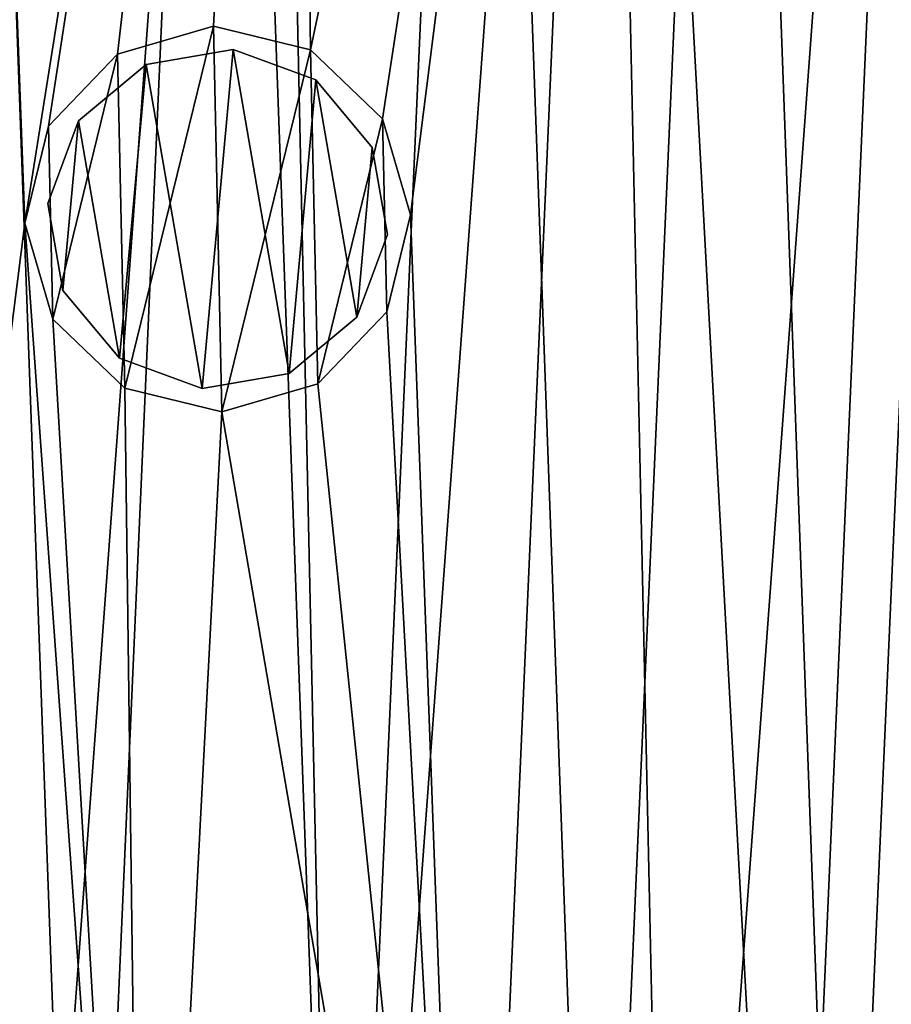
# Model space of a CAD drawing. Header units: millimetres. Extents: x 0 to 150, y 0 to 150.
# Tile 31 of 52: x 72 to 85, y 63 to 78. Entities that reach past the tile are written whole.
import ezdxf

# ---------------------------------------------------------------- set-up
doc = ezdxf.new("R2010")
doc.units = ezdxf.units.MM
doc.header["$LTSCALE"] = 25.4
doc.layers.get('0').update_dxf_attribs({"true_color": 0xff5454})

# ---------------------------------------------------------------- blocks, each defined once
blk = doc.blocks.new('HERMANOS-I-8194.STL')
at = {"color": 250, "true_color": 0x262626}
mesh = blk.add_polyface(dxfattribs=at)
corners = [(177.236, 7.175, 942.368), (176.471, -3.206, 942.368), (176.358, 2.021, 942.368), (177.572, -8.317, 942.368), (177.809, 1.139, 942.368), (179.074, 12.069, 942.368), (178.53, 6.184, 942.368), (180.222, 10.992, 942.368), (181.805, 16.528, 942.368), (182.819, 15.378, 942.368), (185.33, 20.388, 942.368), (186.222, 19.172, 942.368), (189.522, 23.513, 942.368), (190.3, 22.23, 942.368), (194.229, 25.787, 942.368), (194.896, 24.434, 942.368), (199.282, 27.129, 942.368), (199.833, 25.698, 942.368), (204.498, 27.491, 942.368), (204.923, 25.975, 942.368), (209.687, 26.859, 942.368), (209.968, 25.254, 942.368), (214.664, 25.256, 942.368), (214.776, 23.562, 942.368), (219.247, 22.741, 942.368), (219.162, 20.965, 942.368), (222.956, 17.562, 942.368), (223.271, 19.403, 942.368), (226.014, 13.484, 942.368), (226.591, 15.365, 942.368), (228.217, 8.888, 942.368), (229.087, 10.771, 942.368), (229.482, 3.951, 942.368), (230.668, 5.788, 942.368), (229.759, -1.139, 942.368), (178.086, -3.951, 942.368), (179.619, -13.127, 942.368), (179.35, -8.888, 942.368), (181.554, -13.484, 942.368), (182.54, -17.463, 942.368), (184.612, -17.562, 942.368), (186.229, -21.168, 942.368), (188.406, -20.965, 942.368), (190.553, -24.108, 942.368), (192.792, -23.562, 942.368), (195.354, -26.176, 942.368), (197.6, -25.254, 942.368), (200.46, -27.298, 942.368), (202.645, -25.975, 942.368), (205.687, -27.434, 942.368), (207.735, -25.698, 942.368), (210.844, -26.578, 942.368), (212.672, -24.434, 942.368), (215.747, -24.762, 942.368), (217.268, -22.23, 942.368), (218.046, -23.513, 942.368), (221.346, -19.172, 942.368), (220.217, -22.05, 942.368), (224.093, -18.542, 942.368), (224.749, -15.378, 942.368), (227.235, -14.363, 942.368), (227.346, -10.992, 942.368), (229.529, -9.666, 942.368), (229.038, -6.184, 942.368), (230.893, -4.619, 942.368), (231.278, 0.595, 942.368)]
mesh.append_faces([[corners[k] for k in face] for face in [(0, 1, 2), (64, 33, 65)]], dxfattribs={"vtx0": -1, "color": 250})
mesh.append_faces([[corners[k] for k in face] for face in [(1, 0, 3), (4, 5, 6), (6, 5, 7), (7, 8, 9), (9, 10, 11), (11, 12, 13), (13, 14, 15), (15, 16, 17), (17, 18, 19), (19, 20, 21), (21, 22, 23), (23, 24, 25), (25, 24, 26), (26, 27, 28), (28, 29, 30), (30, 31, 32), (32, 33, 34), (3, 35, 36), (35, 3, 4), (36, 38, 39), (39, 40, 41), (41, 42, 43), (43, 44, 45), (45, 46, 47), (47, 48, 49), (49, 50, 51), (51, 52, 53), (53, 54, 55), (55, 56, 57), (57, 56, 58), (58, 59, 60), (60, 61, 62), (62, 34, 64)]], dxfattribs={"vtx0": -1, "vtx1": -1, "color": 250})
mesh.append_faces([[corners[k] for k in face] for face in [(3, 0, 4), (64, 34, 33)]], dxfattribs={"vtx0": -1, "vtx1": -1, "vtx2": -1, "color": 250})
mesh.append_faces([[corners[k] for k in face] for face in [(4, 0, 5), (7, 5, 8), (9, 8, 10), (11, 10, 12), (13, 12, 14), (15, 14, 16), (17, 16, 18), (19, 18, 20), (21, 20, 22), (23, 22, 24), (26, 24, 27), (28, 27, 29), (30, 29, 31), (32, 31, 33), (36, 35, 37), (36, 37, 38), (39, 38, 40), (41, 40, 42), (43, 42, 44), (45, 44, 46), (47, 46, 48), (49, 48, 50), (51, 50, 52), (53, 52, 54), (55, 54, 56), (58, 56, 59), (60, 59, 61), (62, 61, 63), (62, 63, 34)]], dxfattribs={"vtx0": -1, "vtx2": -1, "color": 250})
mesh = blk.add_polyface(dxfattribs=at)
corners = [(176.471, -3.206, 1018.368), (177.236, 7.175, 1018.368), (176.358, 2.021, 1018.368), (177.572, -8.317, 1018.368), (179.074, 12.069, 1018.368), (179.619, -13.127, 1018.368), (181.805, 16.528, 1018.368), (182.54, -17.463, 1018.368), (185.33, 20.388, 1018.368), (186.229, -21.168, 1018.368), (189.522, 23.513, 1018.368), (190.553, -24.108, 1018.368), (194.229, 25.787, 1018.368), (195.354, -26.176, 1018.368), (199.282, 27.129, 1018.368), (200.46, -27.298, 1018.368), (204.498, 27.491, 1018.368), (205.687, -27.434, 1018.368), (209.687, 26.859, 1018.368), (210.844, -26.578, 1018.368), (214.664, 25.256, 1018.368), (215.747, -24.762, 1018.368), (219.247, 22.741, 1018.368), (218.046, -23.513, 1018.368), (220.217, -22.05, 1018.368), (223.271, 19.403, 1018.368), (224.093, -18.542, 1018.368), (226.591, 15.365, 1018.368), (227.235, -14.363, 1018.368), (229.087, 10.771, 1018.368), (229.529, -9.666, 1018.368), (230.668, 5.788, 1018.368), (230.893, -4.619, 1018.368), (231.278, 0.595, 1018.368)]
mesh.append_faces([[corners[k] for k in face] for face in [(0, 1, 2), (31, 32, 33)]], dxfattribs={"vtx0": -1, "color": 250})
mesh.append_faces([[corners[k] for k in face] for face in [(1, 3, 4), (4, 5, 6), (6, 7, 8), (8, 9, 10), (10, 11, 12), (12, 13, 14), (14, 15, 16), (16, 17, 18), (18, 19, 20), (20, 21, 22), (22, 24, 25), (25, 26, 27), (27, 28, 29), (29, 30, 31)]], dxfattribs={"vtx0": -1, "vtx1": -1, "color": 250})
mesh.append_faces([[corners[k] for k in face] for face in [(1, 0, 3), (4, 3, 5), (6, 5, 7), (8, 7, 9), (10, 9, 11), (12, 11, 13), (14, 13, 15), (16, 15, 17), (18, 17, 19), (20, 19, 21), (22, 21, 23), (22, 23, 24), (25, 24, 26), (27, 26, 28), (29, 28, 30), (31, 30, 32)]], dxfattribs={"vtx0": -1, "vtx2": -1, "color": 250})
mesh = blk.add_polyface(dxfattribs=at)
corners = [(204.923, 25.975, 944.368), (200.785, -0.065, 944.368), (199.833, 25.698, 944.368), (201.154, 1.443, 944.368), (202.228, 2.565, 944.368), (203.719, 2.999, 944.368), (205.227, 2.63, 944.368), (209.968, 25.254, 944.368), (206.349, 1.556, 944.368), (206.783, 0.065, 944.368), (207.735, -25.698, 944.368), (212.672, -24.434, 944.368), (214.776, 23.562, 944.368), (217.268, -22.23, 944.368), (219.162, 20.965, 944.368), (221.346, -19.172, 944.368), (222.956, 17.562, 944.368), (224.749, -15.378, 944.368), (226.014, 13.484, 944.368), (227.346, -10.992, 944.368), (228.217, 8.888, 944.368), (229.038, -6.184, 944.368), (229.482, 3.951, 944.368), (229.759, -1.139, 944.368), (178.53, 6.184, 944.368), (178.086, -3.951, 944.368), (177.809, 1.139, 944.368), (179.35, -8.888, 944.368), (180.222, 10.992, 944.368), (181.554, -13.484, 944.368), (182.819, 15.378, 944.368), (184.612, -17.562, 944.368), (186.222, 19.172, 944.368), (188.406, -20.965, 944.368), (190.3, 22.23, 944.368), (192.792, -23.562, 944.368), (194.896, 24.434, 944.368), (197.6, -25.254, 944.368), (202.645, -25.975, 944.368), (201.219, -1.556, 944.368), (202.341, -2.63, 944.368), (203.849, -2.999, 944.368), (205.34, -2.565, 944.368), (206.414, -1.443, 944.368)]
mesh.append_faces([[corners[k] for k in face] for face in [(21, 22, 23), (24, 25, 26)]], dxfattribs={"vtx0": -1, "color": 250})
mesh.append_faces([[corners[k] for k in face] for face in [(0, 1, 2), (1, 0, 3), (3, 0, 4), (4, 0, 5), (5, 0, 6), (6, 7, 8), (8, 7, 9), (10, 7, 11), (11, 12, 13), (13, 14, 15), (15, 16, 17), (17, 18, 19), (19, 20, 21), (25, 24, 27), (27, 28, 29), (29, 30, 31), (31, 32, 33), (33, 34, 35), (35, 36, 37), (37, 1, 38), (38, 41, 10)]], dxfattribs={"vtx0": -1, "vtx1": -1, "color": 250})
mesh.append_faces([[corners[k] for k in face] for face in [(9, 7, 10), (37, 2, 1)]], dxfattribs={"vtx0": -1, "vtx1": -1, "vtx2": -1, "color": 250})
mesh.append_faces([[corners[k] for k in face] for face in [(6, 0, 7), (11, 7, 12), (13, 12, 14), (15, 14, 16), (17, 16, 18), (19, 18, 20), (21, 20, 22), (27, 24, 28), (29, 28, 30), (31, 30, 32), (33, 32, 34), (35, 34, 36), (37, 36, 2), (38, 1, 39), (38, 39, 40), (38, 40, 41), (10, 41, 42), (10, 42, 43), (10, 43, 9)]], dxfattribs={"vtx0": -1, "vtx2": -1, "color": 250})
at = {"color": 7, "true_color": 0xffffff}
mesh = blk.add_polyface(dxfattribs=at)
corners = [(179.27, -4.905, 50.306), (178.978, 3.11, 50.306), (178.8, -0.909, 50.306), (179.798, 7.049, 50.306), (180.374, -8.774, 50.306), (181.24, 10.806, 50.306), (182.085, -12.415, 50.306), (183.265, 14.282, 50.306), (184.357, -15.735, 50.306), (185.822, 17.388, 50.306), (187.133, -18.648, 50.306), (188.844, 20.045, 50.306), (190.34, -21.077, 50.306), (192.253, 22.182, 50.306), (193.895, -22.961, 50.306), (195.96, 23.744, 50.306), (197.706, -24.25, 50.306), (199.87, 24.692, 50.306), (201.675, -24.911, 50.306), (203.882, 25, 50.306), (205.698, -24.927, 50.306), (207.891, 24.66, 50.306), (209.672, -24.297, 50.306), (211.793, 23.682, 50.306), (213.493, -23.038, 50.306), (215.489, 22.091, 50.306), (217.063, -21.182, 50.306), (218.881, 19.927, 50.306), (220.289, -18.777, 50.306), (221.882, 17.247, 50.306), (223.087, -15.887, 50.306), (224.414, 14.121, 50.306), (225.386, -12.585, 50.306), (226.412, 10.629, 50.306), (227.125, -8.956, 50.306), (227.824, 6.861, 50.306), (228.259, -5.096, 50.306), (228.613, 2.916, 50.306), (228.76, -1.104, 50.306)]
mesh.append_faces([[corners[k] for k in face] for face in [(0, 1, 2), (37, 36, 38)]], dxfattribs={"vtx0": -1, "color": 7})
mesh.append_faces([[corners[k] for k in face] for face in [(1, 0, 3), (3, 4, 5), (5, 6, 7), (7, 8, 9), (9, 10, 11), (11, 12, 13), (13, 14, 15), (15, 16, 17), (17, 18, 19), (19, 20, 21), (21, 22, 23), (23, 24, 25), (25, 26, 27), (27, 28, 29), (29, 30, 31), (31, 32, 33), (33, 34, 35), (35, 36, 37)]], dxfattribs={"vtx0": -1, "vtx1": -1, "color": 7})
mesh.append_faces([[corners[k] for k in face] for face in [(3, 0, 4), (5, 4, 6), (7, 6, 8), (9, 8, 10), (11, 10, 12), (13, 12, 14), (15, 14, 16), (17, 16, 18), (19, 18, 20), (21, 20, 22), (23, 22, 24), (25, 24, 26), (27, 26, 28), (29, 28, 30), (31, 30, 32), (33, 32, 34), (35, 34, 36)]], dxfattribs={"vtx0": -1, "vtx2": -1, "color": 7})
mesh = blk.add_polyface(dxfattribs=at)
corners = [(178.978, 3.11, 47.606), (179.27, -4.905, 47.606), (178.8, -0.909, 47.606), (179.798, 7.049, 47.606), (180.374, -8.774, 47.606), (181.24, 10.806, 47.606), (182.085, -12.415, 47.606), (183.265, 14.282, 47.606), (184.357, -15.735, 47.606), (185.822, 17.388, 47.606), (187.133, -18.648, 47.606), (188.844, 20.045, 47.606), (190.34, -21.077, 47.606), (192.253, 22.182, 47.606), (193.895, -22.961, 47.606), (195.96, 23.744, 47.606), (197.706, -24.25, 47.606), (199.87, 24.692, 47.606), (201.675, -24.911, 47.606), (203.882, 25, 47.606), (205.698, -24.927, 47.606), (207.891, 24.66, 47.606), (209.672, -24.297, 47.606), (211.793, 23.682, 47.606), (213.493, -23.038, 47.606), (215.489, 22.091, 47.606), (217.063, -21.182, 47.606), (218.881, 19.927, 47.606), (220.289, -18.777, 47.606), (221.882, 17.247, 47.606), (223.087, -15.887, 47.606), (224.414, 14.121, 47.606), (225.386, -12.585, 47.606), (226.412, 10.629, 47.606), (227.125, -8.956, 47.606), (227.824, 6.861, 47.606), (228.259, -5.096, 47.606), (228.613, 2.916, 47.606), (228.76, -1.104, 47.606)]
mesh.append_faces([[corners[k] for k in face] for face in [(0, 1, 2), (36, 37, 38)]], dxfattribs={"vtx0": -1, "color": 7})
mesh.append_faces([[corners[k] for k in face] for face in [(1, 3, 4), (4, 5, 6), (6, 7, 8), (8, 9, 10), (10, 11, 12), (12, 13, 14), (14, 15, 16), (16, 17, 18), (18, 19, 20), (20, 21, 22), (22, 23, 24), (24, 25, 26), (26, 27, 28), (28, 29, 30), (30, 31, 32), (32, 33, 34), (34, 35, 36)]], dxfattribs={"vtx0": -1, "vtx1": -1, "color": 7})
mesh.append_faces([[corners[k] for k in face] for face in [(1, 0, 3), (4, 3, 5), (6, 5, 7), (8, 7, 9), (10, 9, 11), (12, 11, 13), (14, 13, 15), (16, 15, 17), (18, 17, 19), (20, 19, 21), (22, 21, 23), (24, 23, 25), (26, 25, 27), (28, 27, 29), (30, 29, 31), (32, 31, 33), (34, 33, 35), (36, 35, 37)]], dxfattribs={"vtx0": -1, "vtx2": -1, "color": 7})
at = {"color": 44, "true_color": 0x92621c}
mesh = blk.add_polyface(dxfattribs=at)
corners = [(182.383, -6.945, 147.924), (181.408, 2.36, 147.924), (181.406, -2.344, 147.924), (182.388, 6.96, 147.924), (182.801, 0.841, 147.924), (183.111, -3.689, 147.924), (184.294, -11.243, 147.924), (184.387, -8.047, 147.924), (187.058, -15.05, 147.924), (186.57, -12.029, 147.924), (189.559, -15.448, 147.924), (190.552, -18.198, 147.924), (193.212, -18.145, 147.924), (194.625, -20.552, 147.924), (195.236, -19.181, 147.924), (199.098, -22.007, 147.924), (197.36, -19.993, 147.924), (201.808, -20.907, 147.924), (203.776, -22.5, 147.924), (206.348, -20.843, 147.924), (208.454, -22.01, 147.924), (210.769, -19.804, 147.924), (212.928, -20.558, 147.924), (214.863, -17.84, 147.924), (217.003, -18.208, 147.924), (218.439, -15.041, 147.924), (220.499, -15.061, 147.924), (221.33, -11.539, 147.924), (223.266, -11.257, 147.924), (223.4, -7.497, 147.924), (225.18, -6.96, 147.924), (224.553, -3.105, 147.924), (224.735, 1.432, 147.924), (184.302, 11.257, 147.924), (183.472, 5.332, 147.924), (185.093, 9.574, 147.924), (187.069, 15.061, 147.924), (187.589, 13.368, 147.924), (190.565, 18.208, 147.924), (190.841, 16.537, 147.924), (194.64, 20.558, 147.924), (194.699, 18.933, 147.924), (199.114, 22.01, 147.924), (198.981, 20.443, 147.924), (203.488, 20.998, 147.924), (203.792, 22.5, 147.924), (208.009, 20.571, 147.924), (208.47, 22.007, 147.924), (212.332, 19.181, 147.924), (212.943, 20.552, 147.924), (216.256, 16.895, 147.924), (217.016, 18.198, 147.924), (219.596, 13.819, 147.924), (220.51, 15.05, 147.924), (222.197, 10.097, 147.924), (223.273, 11.243, 147.924), (223.937, 5.903, 147.924), (225.185, 6.945, 147.924), (226.16, -2.36, 147.924), (226.162, 2.344, 147.924)]
mesh.append_faces([[corners[k] for k in face] for face in [(0, 1, 2), (57, 58, 59)]], dxfattribs={"vtx0": -1, "color": 44})
mesh.append_faces([[corners[k] for k in face] for face in [(1, 0, 3), (4, 0, 5), (5, 6, 7), (7, 8, 9), (9, 8, 10), (10, 11, 12), (12, 13, 14), (14, 15, 16), (16, 15, 17), (17, 18, 19), (19, 20, 21), (21, 22, 23), (23, 24, 25), (25, 26, 27), (27, 28, 29), (29, 30, 31), (31, 30, 32), (33, 35, 36), (36, 37, 38), (38, 39, 40), (40, 41, 42), (42, 44, 45), (45, 46, 47), (47, 48, 49), (49, 50, 51), (51, 52, 53), (53, 54, 55), (55, 56, 57)]], dxfattribs={"vtx0": -1, "vtx1": -1, "color": 44})
mesh.append_faces([[corners[k] for k in face] for face in [(3, 0, 4), (57, 32, 30)]], dxfattribs={"vtx0": -1, "vtx1": -1, "vtx2": -1, "color": 44})
mesh.append_faces([[corners[k] for k in face] for face in [(5, 0, 6), (7, 6, 8), (10, 8, 11), (12, 11, 13), (14, 13, 15), (17, 15, 18), (19, 18, 20), (21, 20, 22), (23, 22, 24), (25, 24, 26), (27, 26, 28), (29, 28, 30), (4, 33, 3), (33, 4, 34), (33, 34, 35), (36, 35, 37), (38, 37, 39), (40, 39, 41), (42, 41, 43), (42, 43, 44), (45, 44, 46), (47, 46, 48), (49, 48, 50), (51, 50, 52), (53, 52, 54), (55, 54, 56), (57, 56, 32), (57, 30, 58)]], dxfattribs={"vtx0": -1, "vtx2": -1, "color": 44})
at = {"color": 250, "true_color": 0x262626}
mesh = blk.add_polyface(dxfattribs=at)
corners = [(185.429, -5.964, 68.168), (185.347, -1.528, 68.168), (184.484, 0, 68.168), (186.842, -7.431, 68.168), (188.17, -11.344, 68.168), (190.173, -12.53, 68.168), (192.44, -15.614, 68.168), (194.979, -16.27, 68.168), (197.82, -18.355, 68.168), (200.739, -18.248, 68.168), (203.784, -19.3, 68.168), (206.829, -18.248, 68.168), (209.748, -18.355, 68.168), (212.589, -16.27, 68.168), (215.128, -15.614, 68.168), (217.395, -12.53, 68.168), (219.398, -11.344, 68.168), (220.726, -7.431, 68.168), (222.139, -5.964, 68.168), (222.221, -1.528, 68.168), (223.084, 0, 68.168), (185.429, 5.964, 68.168), (185.85, 4.541, 68.168), (188.17, 11.344, 68.168), (188.296, 10.119, 68.168), (192.44, 15.614, 68.168), (192.421, 14.599, 68.168), (197.777, 17.498, 68.168), (197.82, 18.355, 68.168), (203.784, 18.5, 68.168), (203.784, 19.3, 68.168), (209.791, 17.498, 68.168), (209.748, 18.355, 68.168), (215.128, 15.614, 68.168), (215.147, 14.599, 68.168), (219.398, 11.344, 68.168), (219.272, 10.119, 68.168), (221.718, 4.541, 68.168), (222.139, 5.964, 68.168)]
mesh.append_faces([[corners[k] for k in face] for face in [(0, 1, 2), (1, 0, 3), (3, 4, 5), (5, 6, 7), (7, 8, 9), (9, 10, 11), (11, 12, 13), (13, 14, 15), (15, 16, 17), (17, 18, 19), (21, 22, 23), (23, 24, 25), (25, 27, 28), (28, 29, 30), (30, 31, 32), (32, 31, 33), (33, 34, 35), (35, 37, 38), (38, 19, 20)]], dxfattribs={"vtx0": -1, "vtx1": -1, "color": 250})
mesh.append_faces([[corners[k] for k in face] for face in [(3, 0, 4), (5, 4, 6), (7, 6, 8), (9, 8, 10), (11, 10, 12), (13, 12, 14), (15, 14, 16), (17, 16, 18), (19, 18, 20), (1, 21, 2), (21, 1, 22), (23, 22, 24), (25, 24, 26), (25, 26, 27), (28, 27, 29), (30, 29, 31), (33, 31, 34), (35, 34, 36), (35, 36, 37), (38, 37, 19)]], dxfattribs={"vtx0": -1, "vtx2": -1, "color": 250})
mesh = blk.add_polyface(dxfattribs=at)
corners = [(201.154, 1.443, 945.168), (201.219, -1.556, 945.168), (200.785, -0.065, 945.168), (202.228, 2.565, 945.168), (202.341, -2.63, 945.168), (203.719, 2.999, 945.168), (203.849, -2.999, 945.168), (205.227, 2.63, 945.168), (205.34, -2.565, 945.168), (206.349, 1.556, 945.168), (206.414, -1.443, 945.168), (206.783, 0.065, 945.168)]
mesh.append_faces([[corners[k] for k in face] for face in [(0, 1, 2), (10, 9, 11)]], dxfattribs={"vtx0": -1, "color": 250})
mesh.append_faces([[corners[k] for k in face] for face in [(1, 3, 4), (4, 5, 6), (6, 7, 8), (8, 9, 10)]], dxfattribs={"vtx0": -1, "vtx1": -1, "color": 250})
mesh.append_faces([[corners[k] for k in face] for face in [(1, 0, 3), (4, 3, 5), (6, 5, 7), (8, 7, 9)]], dxfattribs={"vtx0": -1, "vtx2": -1, "color": 250})
mesh = blk.add_polyface(dxfattribs=at)
corners = [(203.719, 2.999, 945.168), (202.228, 2.565, 944.368), (203.719, 2.999, 944.368), (202.228, 2.565, 945.168)]
mesh.append_faces([[corners[k] for k in face] for face in [(0, 1, 2), (1, 0, 3)]], dxfattribs={"vtx0": -1, "color": 250})
mesh = blk.add_polyface(dxfattribs=at)
corners = [(205.227, 2.63, 945.168), (203.719, 2.999, 944.368), (205.227, 2.63, 944.368), (203.719, 2.999, 945.168)]
mesh.append_faces([[corners[k] for k in face] for face in [(0, 1, 2), (1, 0, 3)]], dxfattribs={"vtx0": -1, "color": 250})
at = {"color": 18, "true_color": 0x000000}
mesh = blk.add_polyface(dxfattribs=at)
corners = [(201.618, 1.527, 98.482), (201.378, -1.112, 98.482), (201.145, 0.24, 98.482), (202.257, -2.166, 98.482), (202.672, 2.405, 98.482), (203.544, -2.639, 98.482), (204.024, 2.639, 98.482), (204.896, -2.405, 98.482), (205.311, 2.166, 98.482), (205.95, -1.527, 98.482), (206.189, 1.112, 98.482), (206.423, -0.24, 98.482)]
mesh.append_faces([[corners[k] for k in face] for face in [(0, 1, 2), (9, 10, 11)]], dxfattribs={"vtx0": -1, "color": 18})
mesh.append_faces([[corners[k] for k in face] for face in [(1, 0, 3), (3, 4, 5), (5, 6, 7), (7, 8, 9)]], dxfattribs={"vtx0": -1, "vtx1": -1, "color": 18})
mesh.append_faces([[corners[k] for k in face] for face in [(3, 0, 4), (5, 4, 6), (7, 6, 8), (9, 8, 10)]], dxfattribs={"vtx0": -1, "vtx2": -1, "color": 18})
mesh = blk.add_polyface(dxfattribs=at)
corners = [(201.378, -1.112, 958.482), (201.618, 1.527, 958.482), (201.145, 0.24, 958.482), (202.257, -2.166, 958.482), (202.672, 2.405, 958.482), (203.544, -2.639, 958.482), (204.024, 2.639, 958.482), (204.896, -2.405, 958.482), (205.311, 2.166, 958.482), (205.95, -1.527, 958.482), (206.189, 1.112, 958.482), (206.423, -0.24, 958.482)]
mesh.append_faces([[corners[k] for k in face] for face in [(0, 1, 2), (10, 9, 11)]], dxfattribs={"vtx0": -1, "color": 18})
mesh.append_faces([[corners[k] for k in face] for face in [(1, 3, 4), (4, 5, 6), (6, 7, 8), (8, 9, 10)]], dxfattribs={"vtx0": -1, "vtx1": -1, "color": 18})
mesh.append_faces([[corners[k] for k in face] for face in [(1, 0, 3), (4, 3, 5), (6, 5, 7), (8, 7, 9)]], dxfattribs={"vtx0": -1, "vtx2": -1, "color": 18})
mesh = blk.add_polyface(dxfattribs=at)
corners = [(202.672, 2.405, 958.482), (204.024, 2.639, 98.482), (202.672, 2.405, 98.482), (204.024, 2.639, 958.482)]
mesh.append_faces([[corners[k] for k in face] for face in [(0, 1, 2), (1, 0, 3)]], dxfattribs={"vtx0": -1, "color": 18})
mesh = blk.add_polyface(dxfattribs=at)
corners = [(204.024, 2.639, 958.482), (205.311, 2.166, 98.482), (204.024, 2.639, 98.482), (205.311, 2.166, 958.482)]
mesh.append_faces([[corners[k] for k in face] for face in [(0, 1, 2), (1, 0, 3)]], dxfattribs={"vtx0": -1, "color": 18})
at = {"color": 250, "true_color": 0x262626}
mesh = blk.add_polyface(dxfattribs=at)
corners = [(206.349, 1.556, 945.168), (205.227, 2.63, 944.368), (206.349, 1.556, 944.368), (205.227, 2.63, 945.168)]
mesh.append_faces([[corners[k] for k in face] for face in [(0, 1, 2), (1, 0, 3)]], dxfattribs={"vtx0": -1, "color": 250})
mesh = blk.add_polyface(dxfattribs=at)
corners = [(202.228, 2.565, 944.368), (201.154, 1.443, 945.168), (201.154, 1.443, 944.368), (202.228, 2.565, 945.168)]
mesh.append_faces([[corners[k] for k in face] for face in [(0, 1, 2), (1, 0, 3)]], dxfattribs={"vtx0": -1, "color": 250})
at = {"color": 18, "true_color": 0x000000}
mesh = blk.add_polyface(dxfattribs=at)
corners = [(201.618, 1.527, 958.482), (202.672, 2.405, 98.482), (201.618, 1.527, 98.482), (202.672, 2.405, 958.482)]
mesh.append_faces([[corners[k] for k in face] for face in [(0, 1, 2), (1, 0, 3)]], dxfattribs={"vtx0": -1, "color": 18})
mesh = blk.add_polyface(dxfattribs=at)
corners = [(205.311, 2.166, 98.482), (206.189, 1.112, 958.482), (206.189, 1.112, 98.482), (205.311, 2.166, 958.482)]
mesh.append_faces([[corners[k] for k in face] for face in [(0, 1, 2), (1, 0, 3)]], dxfattribs={"vtx0": -1, "color": 18})
at = {"color": 250, "true_color": 0x262626}
mesh = blk.add_polyface(dxfattribs=at)
corners = [(206.349, 1.556, 945.168), (206.783, 0.065, 944.368), (206.783, 0.065, 945.168), (206.349, 1.556, 944.368)]
mesh.append_faces([[corners[k] for k in face] for face in [(0, 1, 2), (1, 0, 3)]], dxfattribs={"vtx0": -1, "color": 250})
mesh = blk.add_polyface(dxfattribs=at)
corners = [(201.154, 1.443, 944.368), (200.785, -0.065, 945.168), (200.785, -0.065, 944.368), (201.154, 1.443, 945.168)]
mesh.append_faces([[corners[k] for k in face] for face in [(0, 1, 2), (1, 0, 3)]], dxfattribs={"vtx0": -1, "color": 250})
at = {"color": 18, "true_color": 0x000000}
mesh = blk.add_polyface(dxfattribs=at)
corners = [(201.618, 1.527, 958.482), (201.145, 0.24, 98.482), (201.145, 0.24, 958.482), (201.618, 1.527, 98.482)]
mesh.append_faces([[corners[k] for k in face] for face in [(0, 1, 2), (1, 0, 3)]], dxfattribs={"vtx0": -1, "color": 18})
mesh = blk.add_polyface(dxfattribs=at)
corners = [(206.189, 1.112, 98.482), (206.423, -0.24, 958.482), (206.423, -0.24, 98.482), (206.189, 1.112, 958.482)]
mesh.append_faces([[corners[k] for k in face] for face in [(0, 1, 2), (1, 0, 3)]], dxfattribs={"vtx0": -1, "color": 18})
mesh = blk.add_polyface(dxfattribs=at)
corners = [(201.145, 0.24, 958.482), (201.378, -1.112, 98.482), (201.378, -1.112, 958.482), (201.145, 0.24, 98.482)]
mesh.append_faces([[corners[k] for k in face] for face in [(0, 1, 2), (1, 0, 3)]], dxfattribs={"vtx0": -1, "color": 18})
at = {"color": 250, "true_color": 0x262626}
mesh = blk.add_polyface(dxfattribs=at)
corners = [(206.783, 0.065, 945.168), (206.414, -1.443, 944.368), (206.414, -1.443, 945.168), (206.783, 0.065, 944.368)]
mesh.append_faces([[corners[k] for k in face] for face in [(0, 1, 2), (1, 0, 3)]], dxfattribs={"vtx0": -1, "color": 250})
mesh = blk.add_polyface(dxfattribs=at)
corners = [(200.785, -0.065, 944.368), (201.219, -1.556, 945.168), (201.219, -1.556, 944.368), (200.785, -0.065, 945.168)]
mesh.append_faces([[corners[k] for k in face] for face in [(0, 1, 2), (1, 0, 3)]], dxfattribs={"vtx0": -1, "color": 250})
at = {"color": 18, "true_color": 0x000000}
mesh = blk.add_polyface(dxfattribs=at)
corners = [(206.423, -0.24, 98.482), (205.95, -1.527, 958.482), (205.95, -1.527, 98.482), (206.423, -0.24, 958.482)]
mesh.append_faces([[corners[k] for k in face] for face in [(0, 1, 2), (1, 0, 3)]], dxfattribs={"vtx0": -1, "color": 18})
mesh = blk.add_polyface(dxfattribs=at)
corners = [(201.378, -1.112, 958.482), (202.257, -2.166, 98.482), (202.257, -2.166, 958.482), (201.378, -1.112, 98.482)]
mesh.append_faces([[corners[k] for k in face] for face in [(0, 1, 2), (1, 0, 3)]], dxfattribs={"vtx0": -1, "color": 18})
mesh = blk.add_polyface(dxfattribs=at)
corners = [(205.95, -1.527, 958.482), (204.896, -2.405, 98.482), (205.95, -1.527, 98.482), (204.896, -2.405, 958.482)]
mesh.append_faces([[corners[k] for k in face] for face in [(0, 1, 2), (1, 0, 3)]], dxfattribs={"vtx0": -1, "color": 18})
at = {"color": 250, "true_color": 0x262626}
mesh = blk.add_polyface(dxfattribs=at)
corners = [(206.414, -1.443, 945.168), (205.34, -2.565, 944.368), (205.34, -2.565, 945.168), (206.414, -1.443, 944.368)]
mesh.append_faces([[corners[k] for k in face] for face in [(0, 1, 2), (1, 0, 3)]], dxfattribs={"vtx0": -1, "color": 250})
mesh = blk.add_polyface(dxfattribs=at)
corners = [(201.219, -1.556, 945.168), (202.341, -2.63, 944.368), (201.219, -1.556, 944.368), (202.341, -2.63, 945.168)]
mesh.append_faces([[corners[k] for k in face] for face in [(0, 1, 2), (1, 0, 3)]], dxfattribs={"vtx0": -1, "color": 250})
at = {"color": 18, "true_color": 0x000000}
mesh = blk.add_polyface(dxfattribs=at)
corners = [(203.544, -2.639, 958.482), (202.257, -2.166, 98.482), (203.544, -2.639, 98.482), (202.257, -2.166, 958.482)]
mesh.append_faces([[corners[k] for k in face] for face in [(0, 1, 2), (1, 0, 3)]], dxfattribs={"vtx0": -1, "color": 18})
mesh = blk.add_polyface(dxfattribs=at)
corners = [(204.896, -2.405, 958.482), (203.544, -2.639, 98.482), (204.896, -2.405, 98.482), (203.544, -2.639, 958.482)]
mesh.append_faces([[corners[k] for k in face] for face in [(0, 1, 2), (1, 0, 3)]], dxfattribs={"vtx0": -1, "color": 18})
at = {"color": 250, "true_color": 0x262626}
mesh = blk.add_polyface(dxfattribs=at)
corners = [(203.849, -2.999, 945.168), (205.34, -2.565, 944.368), (203.849, -2.999, 944.368), (205.34, -2.565, 945.168)]
mesh.append_faces([[corners[k] for k in face] for face in [(0, 1, 2), (1, 0, 3)]], dxfattribs={"vtx0": -1, "color": 250})
mesh = blk.add_polyface(dxfattribs=at)
corners = [(202.341, -2.63, 945.168), (203.849, -2.999, 944.368), (202.341, -2.63, 944.368), (203.849, -2.999, 945.168)]
mesh.append_faces([[corners[k] for k in face] for face in [(0, 1, 2), (1, 0, 3)]], dxfattribs={"vtx0": -1, "color": 250})

msp = doc.modelspace()

# ---------------------------------------------------------------- block references
at = {"color": 0}
msp.add_blockref('HERMANOS-I-8194.STL', (-128.784, 75, -10.083), dxfattribs=at)

doc.saveas('drawing.dxf')
